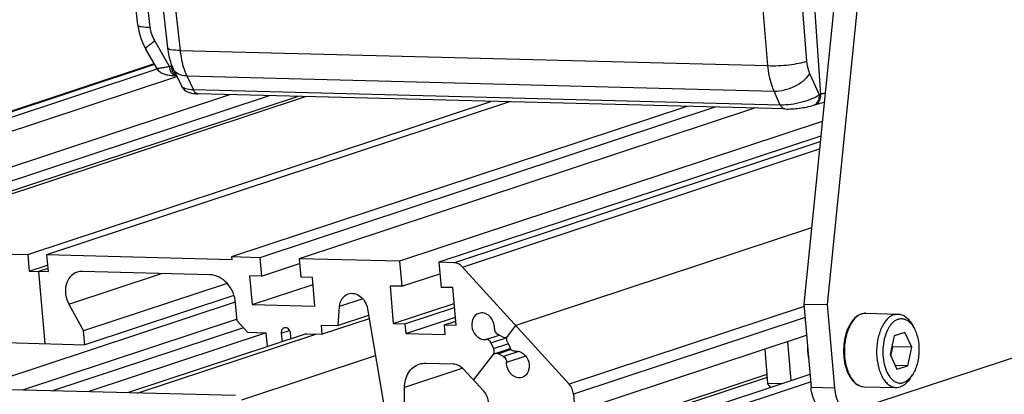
# Model space of a CAD drawing. Header units: millimetres. Extents: x 0 to 420, y 0 to 297.
# Tile 16 of 74: x 182 to 208, y 47 to 56. Entities that reach past the tile are written whole.
import ezdxf

# ---------------------------------------------------------------- set-up
doc = ezdxf.new("R2010")
doc.units = ezdxf.units.MM
doc.header["$LTSCALE"] = 23.1
doc.layers.add('COMPONENTS', color=7, linetype='CONTINUOUS')

msp = doc.modelspace()

# ---------------------------------------------------------------- linework, layer by layer
at = {"layer": 'COMPONENTS', "color": 7, "linetype": 'CONTINUOUS'}
for p, q in [((184.93372, 56.34194), (184.13412, 63.54287)), ((184.89499, 63.17089), (185.72187, 55.7313)), ((203.79814, 60.95731), (202.58816, 48.93737)), ((204.4198, 60.9412), (203.20982, 48.92127)), ((185.43809, 55.18899), (185.14704, 55.6929)), ((185.37046, 55.30608), (171.20593, 50.62003)), ((171.60659, 50.59545), (185.44765, 55.17449)), ((185.88175, 55.15382), (186.08812, 54.72108)), ((172.65098, 50.56839), (185.96755, 54.97391)), ((185.95726, 54.99547), (185.93452, 54.99606)), ((175.31166, 50.49946), (187.3765, 54.49087)), ((176.35605, 50.4724), (188.42088, 54.46381)), ((177.10203, 50.45308), (189.16687, 54.44448)), ((177.1084, 50.37936), (189.37941, 54.43898)), ((182.01948, 50.25212), (194.29049, 54.31174)), ((194.78782, 54.29886), (182.51681, 50.23924)), ((202.08813, 54.10972), (186.53172, 54.51275)), ((199.48636, 54.17713), (187.42153, 50.18572)), ((200.23235, 54.1578), (188.16752, 50.16639)), ((201.27673, 54.13074), (189.2119, 50.13934)), ((203.0753, 53.77659), (191.87259, 50.0704)), ((203.0365, 53.39119), (192.91697, 50.04335)), ((202.79169, 50.95923), (194.95471, 48.36653)), ((177.1084, 50.37936), (182.01948, 50.25212)), ((182.01948, 50.25212), (182.05764, 49.80982)), ((182.51681, 50.23924), (182.55497, 49.79694)), ((187.42789, 50.112), (182.51681, 50.23924)), ((187.42153, 50.18572), (187.42789, 50.112)), ((188.16752, 50.16639), (187.42153, 50.18572)), ((188.16752, 50.16639), (188.2095, 49.67986)), ((189.2119, 50.13934), (189.25388, 49.65281)), ((191.87259, 50.0704), (189.2119, 50.13934)), ((182.05764, 49.80982), (182.54009, 49.96943)), ((182.54753, 49.88319), (182.30631, 49.80338)), ((188.2095, 49.67986), (189.22262, 50.01504)), ((191.87259, 50.0704), (191.92984, 49.40695)), ((192.91697, 50.04335), (192.97422, 49.3799)), ((193.3129, 50.03309), (192.91697, 50.04335)), ((193.542, 49.91944), (196.36742, 46.81361)), ((182.05764, 49.80982), (182.55497, 49.79694)), ((182.30631, 49.80338), (182.47169, 47.88675)), ((186.84185, 49.7153), (183.46364, 49.80282)), ((187.89867, 49.68792), (187.96482, 48.92126)), ((188.2095, 49.67986), (187.89867, 49.68792)), ((189.56471, 49.64475), (189.25388, 49.65281)), ((189.63086, 48.8781), (189.56471, 49.64475)), ((191.92984, 49.40695), (192.94296, 49.74213)), ((187.30027, 49.48629), (183.4967, 48.22795)), ((187.96482, 48.92126), (189.581, 49.45594)), ((191.61901, 49.41501), (191.70513, 48.41688)), ((191.92984, 49.40695), (191.61901, 49.41501)), ((193.28505, 49.37184), (192.97422, 49.3799)), ((193.37117, 48.37372), (193.28505, 49.37184)), ((187.48405, 49.16798), (183.5285, 47.85937)), ((187.5186, 48.98778), (180.57134, 46.68942)), ((183.10563, 48.93588), (183.4967, 48.22795)), ((187.56783, 48.49024), (187.52712, 48.96202)), ((187.96482, 48.92126), (189.63086, 48.8781)), ((190.2454, 48.36938), (190.28038, 48.86971)), ((191.02145, 48.81418), (191.63399, 45.21586)), ((191.70513, 48.41688), (193.32131, 48.95156)), ((192.01596, 48.40883), (193.33061, 48.84376)), ((202.58816, 48.93737), (202.77898, 46.72587)), ((202.58816, 48.93737), (203.20982, 48.92127)), ((203.20982, 48.92127), (203.40064, 46.70976)), ((191.0667, 48.54834), (189.82502, 48.13755)), ((191.05175, 48.63614), (190.2454, 48.36938)), ((192.03797, 48.15377), (193.35262, 48.5887)), ((204.23339, 48.69493), (205.08692, 48.67282)), ((187.56396, 48.53511), (181.88231, 46.65545)), ((187.73365, 48.30796), (182.67642, 46.63488)), ((187.84193, 48.18893), (187.56783, 48.49024)), ((189.82502, 48.13755), (189.80403, 48.38082)), ((189.80403, 48.38082), (190.2454, 48.36938)), ((191.70513, 48.41688), (192.01596, 48.40883)), ((192.01596, 48.40883), (192.03797, 48.15377)), ((193.06034, 48.38177), (193.36187, 48.48153)), ((193.08235, 48.12671), (193.06034, 48.38177)), ((193.06034, 48.38177), (193.37117, 48.37372)), ((194.74033, 48.08952), (194.95471, 48.36653)), ((205.44767, 48.40847), (205.49963, 48.31846)), ((183.5285, 47.85937), (183.4967, 48.22795)), ((188.33926, 48.17604), (183.60783, 46.61075)), ((189.39607, 48.14866), (184.66465, 46.58337)), ((187.84193, 48.18893), (188.33926, 48.17604)), ((188.37089, 47.8095), (188.33926, 48.17604)), ((188.73712, 48.16573), (188.75684, 47.93718)), ((188.99806, 48.01699), (188.98578, 48.15929)), ((189.38364, 48.14898), (189.82502, 48.13755)), ((192.03797, 48.15377), (193.08235, 48.12671)), ((194.6024, 48.06379), (194.47028, 48.13678)), ((196.52146, 46.08113), (202.6594, 48.11174)), ((203.87897, 46.1098), (210.09986, 48.16785)), ((204.97931, 48.09034), (204.8738, 47.60051)), ((205.26664, 48.1854), (204.97931, 48.09034)), ((205.44847, 47.79063), (205.26664, 48.1854)), ((181.41487, 47.91413), (183.5285, 47.85937)), ((194.29485, 47.91011), (194.36656, 47.75905)), ((194.40596, 47.62901), (194.8054, 47.76116)), ((194.72993, 47.9236), (194.80164, 47.77254)), ((202.15284, 47.94416), (202.24296, 46.89977)), ((204.89671, 47.55079), (204.95114, 47.80351)), ((204.95114, 47.80351), (204.92824, 47.85324)), ((205.44847, 47.79063), (204.95114, 47.80351)), ((205.34297, 47.3008), (205.44847, 47.79063)), ((193.83563, 46.92054), (194.35616, 47.59313)), ((194.62621, 47.54586), (194.49409, 47.61886)), ((201.54979, 47.74465), (201.62878, 46.82922)), ((204.8738, 47.60051), (205.05563, 47.20574)), ((192.5653, 47.36928), (193.29371, 47.35041)), ((205.34297, 47.3008), (205.00785, 47.30948)), ((205.05563, 47.20574), (205.34297, 47.3008)), ((187.52179, 46.50934), (166.60716, 47.0512)), ((193.56863, 47.21403), (194.10262, 46.62705)), ((201.60828, 47.0668), (195.01202, 44.88456)), ((201.61471, 46.9922), (195.22711, 44.87899)), ((202.74952, 47.06735), (196.06883, 44.85718)), ((205.41037, 46.96879), (205.46692, 47.05598)), ((192.00698, 45.2062), (192.00401, 46.72149)), ((196.62832, 44.84269), (202.76626, 46.8733)), ((202.00059, 46.81959), (201.62878, 46.82922)), ((201.71246, 46.72426), (201.62878, 46.82922)), ((204.18288, 46.74559), (205.03642, 46.72347)), ((196.48095, 46.55063), (196.52146, 46.08113))]:
    msp.add_line(p, q, dxfattribs=at)
at = {"layer": 'COMPONENTS', "color": 9, "linetype": 'CONTINUOUS'}
for p, q in [((185.26559, 56.27467), (184.46869, 63.45118)), ((185.22685, 63.10369), (186.05373, 55.6641)), ((202.66909, 55.38156), (202.05351, 62.91766)), ((201.63286, 55.26048), (201.01729, 62.79659)), ((202.4657, 62.42714), (203.03371, 54.49397)), ((185.77687, 55.23594), (185.38294, 55.91796)), ((186.05373, 55.6641), (201.63286, 55.26048)), ((185.37816, 55.29274), (171.21066, 50.60571)), ((185.82802, 55.23461), (185.77687, 55.23594)), ((185.82191, 55.29797), (185.82802, 55.23461)), ((186.23135, 54.98925), (186.40854, 54.61769)), ((186.23135, 54.98925), (201.80001, 54.5859)), ((202.99958, 54.48268), (202.75004, 55.04434)), ((201.96495, 54.21466), (186.40854, 54.61769)), ((201.96495, 54.21466), (201.80001, 54.5859)), ((203.03371, 54.49397), (202.99958, 54.48268)), ((193.3129, 50.03309), (203.02179, 53.24508)), ((193.542, 49.91944), (203.00207, 53.04911)), ((183.10563, 48.93588), (185.56182, 49.74846)), ((190.90009, 49.07473), (190.28038, 48.86971)), ((202.59368, 48.87344), (196.36742, 46.81361)), ((202.61889, 48.58124), (196.48095, 46.55063)), ((184.92134, 46.57672), (189.65276, 48.14201)), ((188.73712, 48.16573), (188.95933, 48.23925)), ((194.15786, 47.9972), (194.51129, 48.11412)), ((194.29485, 47.91011), (194.72035, 48.05088)), ((194.36656, 47.75905), (194.74315, 47.88364)), ((187.68893, 46.39666), (191.23337, 47.56926)), ((194.83033, 47.7301), (194.49409, 47.61886)), ((195.03215, 47.68016), (194.62621, 47.54586)), ((195.21643, 47.55767), (194.71009, 47.39016)), ((193.55027, 47.23304), (192.00401, 46.72149)), ((203.40064, 46.70976), (202.77898, 46.72587))]:
    msp.add_line(p, q, dxfattribs=at)
at = {"layer": 'COMPONENTS', "color": 7, "linetype": 'CONTINUOUS'}
for points in [[(184.93372, 56.34194), (184.93689, 56.31537), (184.95094, 56.22522), (184.96994, 56.13595), (184.99385, 56.04769), (185.02259, 55.96073), (185.05601, 55.87554), (185.09399, 55.79241), (185.13648, 55.71147), (185.14704, 55.6929)], [(185.72187, 55.73132), (185.72423, 55.71099), (185.73553, 55.63132), (185.75003, 55.55236), (185.76781, 55.47409), (185.78894, 55.39673), (185.81341, 55.32071), (185.84127, 55.24618), (185.87269, 55.17317), (185.8818, 55.15371)], [(185.43766, 55.18974), (185.45709, 55.16007), (185.47765, 55.13496), (185.4997, 55.11288), (185.52303, 55.0935), (185.54762, 55.07652), (185.57302, 55.06194), (185.5987, 55.04971), (185.62453, 55.03953), (185.65075, 55.03099), (185.67751, 55.02382), (185.7049, 55.01779), (185.73331, 55.01267), (185.76314, 55.0083), (185.79446, 55.00462), (185.82749, 55.00157), (185.8625, 54.99911), (185.89957, 54.99723), (185.93464, 54.99606)], [(186.08785, 54.72165), (186.09924, 54.69997), (186.11898, 54.66977), (186.1415, 54.64251), (186.16621, 54.6184), (186.19237, 54.59763), (186.2197, 54.57993), (186.24787, 54.56508), (186.27612, 54.553), (186.30412, 54.54334), (186.33235, 54.53552), (186.36142, 54.52913), (186.39148, 54.52397)], [(186.39148, 54.52397), (186.42302, 54.51984), (186.4571, 54.51658), (186.49423, 54.51418), (186.53191, 54.51275)], [(202.08795, 54.10973), (202.13296, 54.10914), (202.17833, 54.10959), (202.22486, 54.11101), (202.27236, 54.11335), (202.32076, 54.1166), (202.36969, 54.12072), (202.41882, 54.12566), (202.4681, 54.13144), (202.51719, 54.13801), (202.56577, 54.14536), (202.61388, 54.15352), (202.66118, 54.16249), (202.70732, 54.17225), (202.75259, 54.18297), (202.79699, 54.19482), (202.83998, 54.20789), (202.87887, 54.22074)]]:
    msp.add_lwpolyline(points, dxfattribs=at)
at = {"layer": 'COMPONENTS', "color": 9, "linetype": 'CONTINUOUS'}
for centre, radius, start, end in [((185.69607, 50.13996), 5.09636, 88.303905, 88.516421), ((186.32158, 55.28211), 0.49584, 185.497171, 188.998268), ((202.81712, 54.40779), 0.19697, 288.268798, 290.121475), ((202.81647, 54.40937), 0.19868, 290.139302, 297.434918), ((204.23478, 48.34817), 0.34803, 108.309942, 110.17272)]:
    msp.add_arc(centre, radius, start, end, dxfattribs=at)
at = {"layer": 'COMPONENTS', "color": 7, "linetype": 'CONTINUOUS'}
for centre, radius, start, end in [((203.54723, 52.19627), 2.13195, 106.720685, 108.270187), ((204.23132, 48.3221), 0.37371, 106.543962, 108.308361), ((204.23016, 48.32594), 0.3697, 106.175122, 106.541357), ((194.84589, 48.00995), 0.13228, 150.913353, 155.094093), ((194.20163, 47.68087), 0.18251, 18.789603, 25.362899), ((204.77372, 47.56337), 1.11637, 199.775864, 204.268949), ((205.33129, 47.35226), 0.57972, 216.782095, 220.34666)]:
    msp.add_arc(centre, radius, start, end, dxfattribs=at)
at = {"layer": 'COMPONENTS', "color": 9, "linetype": 'CONTINUOUS'}
for points, knots in [([(184.93372, 56.34194), (184.93509, 56.32965), (184.96903, 56.3047), (185.0787, 56.28073), (185.18519, 56.2751), (185.26559, 56.27467)], [0, 0, 0, 0, 0.106557, 0.30697998, 1, 1, 1, 1]), ([(185.14704, 55.6929), (185.14191, 55.7018), (185.1611, 55.73718), (185.20495, 55.77993), (185.28359, 55.84685), (185.34658, 55.89242), (185.38294, 55.91796)], [0, 0, 0, 0, 0.09275419, 0.29138971, 0.59891159, 1, 1, 1, 1]), ([(186.05373, 55.6641), (185.97333, 55.66453), (185.86685, 55.67014), (185.75718, 55.69408), (185.72324, 55.71902), (185.72187, 55.7313)], [0, 0, 0, 0, 0.6930464, 0.89346565, 1, 1, 1, 1]), ([(186.05373, 55.6641), (186.06009, 55.6028), (186.09255, 55.37198), (186.15854, 55.14459), (186.23135, 54.98925)], [0, 0, 0, 0, 0.26428566, 1, 1, 1, 1]), ([(201.63286, 55.26048), (201.81995, 55.25179), (202.09938, 55.2667), (202.44442, 55.31889), (202.60234, 55.35736), (202.66909, 55.38156)], [0, 0, 0, 0, 0.53650106, 0.79663381, 1, 1, 1, 1]), ([(202.75004, 55.04434), (202.73905, 55.06908), (202.69756, 55.17747), (202.67632, 55.29302), (202.66909, 55.38156)], [0, 0, 0, 0, 0.23360634, 1, 1, 1, 1]), ([(185.77687, 55.23594), (185.73166, 55.22663), (185.65138, 55.21085), (185.5572, 55.19488), (185.49896, 55.18761), (185.46861, 55.18515), (185.45036, 55.18542), (185.43918, 55.1871), (185.43765, 55.18976)], [0, 0, 0, 0, 0.40216948, 0.71378484, 0.8298382, 0.91678414, 0.97323906, 1, 1, 1, 1]), ([(185.82741, 55.07089), (185.82335, 55.07747), (185.80723, 55.1065), (185.79603, 55.1381), (185.78965, 55.16272)], [0, 0, 0, 0, 0.2330934, 1, 1, 1, 1]), ([(185.93452, 54.9961), (185.92455, 54.99636), (185.87977, 55.00479), (185.84564, 55.04135), (185.82741, 55.07089)], [0, 0, 0, 0, 0.22319611, 1, 1, 1, 1]), ([(185.91756, 55.02293), (185.9051, 55.0335), (185.89038, 55.05075), (185.87845, 55.0696), (185.87543, 55.07477)], [0, 0, 0, 0, 0.73194048, 1, 1, 1, 1]), ([(186.23135, 54.98925), (186.15604, 54.99016), (186.01927, 55.00743), (185.90705, 55.10097), (185.88183, 55.15372)], [0, 0, 0, 0, 0.56296843, 1, 1, 1, 1]), ([(201.80001, 54.5859), (201.77762, 54.63539), (201.69295, 54.85199), (201.64865, 55.08321), (201.63286, 55.26048)], [0, 0, 0, 0, 0.23382828, 1, 1, 1, 1]), ([(201.80001, 54.5859), (201.98301, 54.57867), (202.26535, 54.65543), (202.57406, 54.84544), (202.70258, 54.97485), (202.75004, 55.04434)], [0, 0, 0, 0, 0.50564565, 0.76766395, 1, 1, 1, 1]), ([(186.40854, 54.61769), (186.33591, 54.61917), (186.22411, 54.62651), (186.1063, 54.68306), (186.08788, 54.72159)], [0, 0, 0, 0, 0.62977184, 1, 1, 1, 1]), ([(186.53172, 54.51278), (186.50706, 54.51342), (186.45195, 54.5399), (186.42167, 54.58919), (186.40854, 54.61769)], [0, 0, 0, 0, 0.44008598, 1, 1, 1, 1]), ([(202.99958, 54.48268), (202.93732, 54.43975), (202.78486, 54.364), (202.44268, 54.2525), (202.15621, 54.20864), (201.96495, 54.21466)], [0, 0, 0, 0, 0.21004923, 0.46854038, 1, 1, 1, 1]), ([(202.90801, 54.23303), (202.95021, 54.25493), (203.02267, 54.33621), (203.03751, 54.44092), (203.03371, 54.49397)], [0, 0, 0, 0, 0.47192376, 1, 1, 1, 1]), ([(202.96193, 54.30733), (202.96923, 54.31982), (202.99523, 54.37446), (203.00286, 54.43697), (202.99958, 54.48268)], [0, 0, 0, 0, 0.24004158, 1, 1, 1, 1]), ([(203.15042, 54.5289), (203.14006, 54.52607), (203.10094, 54.51517), (203.06207, 54.50335), (203.03371, 54.49397)], [0, 0, 0, 0, 0.264447, 1, 1, 1, 1]), ([(202.08796, 54.10976), (202.06332, 54.11043), (202.00832, 54.13695), (201.97807, 54.18618), (201.96495, 54.21466)], [0, 0, 0, 0, 0.44012603, 1, 1, 1, 1]), ([(204.11476, 48.67485), (204.06759, 48.65752), (203.97358, 48.59784), (203.8594, 48.4622), (203.76671, 48.28401), (203.70036, 48.0731), (203.66384, 47.84154), (203.65934, 47.60281), (203.68707, 47.37109), (203.72783, 47.22358), (203.754, 47.15479)], [0, 0, 0, 0, 0.08951269, 0.19343274, 0.31274027, 0.44497909, 0.58559394, 0.72890699, 0.86890901, 1, 1, 1, 1]), ([(204.12545, 48.67858), (204.13428, 48.6815), (204.16937, 48.69156), (204.20621, 48.69564), (204.23339, 48.69493)], [0, 0, 0, 0, 0.25490499, 1, 1, 1, 1]), ([(203.754, 47.15479), (203.77629, 47.09621), (203.82707, 46.98923), (203.92896, 46.85701), (204.04875, 46.76952), (204.13978, 46.7467), (204.18288, 46.74559)], [0, 0, 0, 0, 0.30069522, 0.5642903, 0.79314916, 1, 1, 1, 1])]:
    msp.add_open_spline(points, degree=3, knots=knots, dxfattribs=at)
for points in [[(185.38294, 55.91796), (185.32034, 56.02635), (185.2794, 56.15026), (185.26559, 56.27467)], [(185.78965, 55.16272), (185.78344, 55.18671), (185.77924, 55.21128), (185.77687, 55.23594)], [(185.8446, 55.14765), (185.83908, 55.16629), (185.83488, 55.18536), (185.83184, 55.20456)], [(185.87543, 55.07477), (185.86211, 55.09753), (185.85209, 55.12236), (185.8446, 55.14765)], [(185.95453, 55.00081), (185.94106, 55.00578), (185.92851, 55.01363), (185.91756, 55.02293)], [(202.8957, 54.23487), (202.92263, 54.25346), (202.94542, 54.27907), (202.96193, 54.30733)], [(202.8456, 54.20977), (202.86331, 54.2157), (202.88033, 54.22426), (202.8957, 54.23487)]]:
    msp.add_open_spline(points, degree=3, dxfattribs=at)
at = {"layer": 'COMPONENTS', "color": 7, "linetype": 'CONTINUOUS'}
for points, knots in [([(202.93385, 54.23807), (202.94843, 54.24246), (203.01222, 54.26102), (203.07664, 54.27741), (203.12648, 54.28919)], [0, 0, 0, 0, 0.22907837, 1, 1, 1, 1]), ([(193.542, 49.91944), (193.52643, 49.93655), (193.46332, 49.9956), (193.37625, 50.03145), (193.3129, 50.03309)], [0, 0, 0, 0, 0.26746859, 1, 1, 1, 1]), ([(183.32598, 49.78269), (183.25634, 49.75967), (183.1236, 49.66753), (183.01625, 49.44489), (183.00564, 49.18451), (183.06255, 49.01388), (183.10563, 48.93588)], [0, 0, 0, 0, 0.22360512, 0.46548911, 0.72833781, 1, 1, 1, 1]), ([(187.52712, 48.96202), (187.5107, 49.15228), (187.36715, 49.513), (187.01229, 49.71088), (186.84185, 49.7153)], [0, 0, 0, 0, 0.52830874, 1, 1, 1, 1]), ([(190.28038, 48.86971), (190.28562, 48.94461), (190.32776, 49.08912), (190.44847, 49.18575), (190.51271, 49.207)], [0, 0, 0, 0, 0.52599376, 1, 1, 1, 1]), ([(190.51271, 49.207), (190.56372, 49.22388), (190.68166, 49.22842), (190.90066, 49.11948), (191.00028, 48.93852), (191.02145, 48.81418)], [0, 0, 0, 0, 0.22593979, 0.46968552, 1, 1, 1, 1]), ([(193.97382, 48.6906), (193.90378, 48.66748), (193.7791, 48.53548), (193.7788, 48.2742), (193.91017, 48.04876), (194.08283, 47.98665), (194.15786, 47.9972)], [0, 0, 0, 0, 0.2298187, 0.49448939, 0.76392172, 1, 1, 1, 1]), ([(194.38639, 48.29248), (194.38991, 48.40697), (194.31993, 48.58709), (194.12982, 48.70542), (194.02018, 48.70592), (193.97382, 48.6906)], [0, 0, 0, 0, 0.52816966, 0.7748286, 1, 1, 1, 1]), ([(204.11392, 48.67689), (204.06428, 48.66047), (203.96615, 48.60309), (203.84725, 48.46984), (203.75186, 48.29591), (203.68319, 48.09046), (203.64397, 47.86439), (203.63623, 47.63019), (203.66032, 47.40115), (203.69839, 47.25452), (203.72319, 47.18566)], [0, 0, 0, 0, 0.09402896, 0.19926843, 0.31780992, 0.44834595, 0.58712899, 0.72901557, 0.86838466, 1, 1, 1, 1]), ([(204.23339, 48.69493), (204.22449, 48.69516), (204.18868, 48.69469), (204.15299, 48.6885), (204.12717, 48.68101)], [0, 0, 0, 0, 0.24875258, 1, 1, 1, 1]), ([(204.97898, 48.65646), (204.94456, 48.64507), (204.87551, 48.6093), (204.78423, 48.52752), (204.70282, 48.41871), (204.60727, 48.23586), (204.52988, 47.96454), (204.5052, 47.61842), (204.54214, 47.33036), (204.60815, 47.12133), (204.67154, 46.9873), (204.74812, 46.8764), (204.83599, 46.79223), (204.93297, 46.73815), (205.00275, 46.72434), (205.03642, 46.72347)], [0, 0, 0, 0, 0.04685837, 0.09895161, 0.15718981, 0.22151857, 0.36470695, 0.51797185, 0.6674346, 0.73672013, 0.80058638, 0.85832858, 0.90996115, 0.95647644, 1, 1, 1, 1]), ([(204.97898, 48.65646), (204.98781, 48.65938), (205.0229, 48.66945), (205.05974, 48.67352), (205.08692, 48.67282)], [0, 0, 0, 0, 0.25484913, 1, 1, 1, 1]), ([(205.08692, 48.67282), (205.12078, 48.67194), (205.19099, 48.65798), (205.28847, 48.60329), (205.37667, 48.51825), (205.42516, 48.44746), (205.44767, 48.40846)], [0, 0, 0, 0, 0.21801304, 0.45116705, 0.71017956, 1, 1, 1, 1]), ([(205.08862, 48.53594), (205.11834, 48.54577), (205.18154, 48.55606), (205.27766, 48.53662), (205.3674, 48.48422), (205.41784, 48.43295), (205.44149, 48.40374)], [0, 0, 0, 0, 0.23407873, 0.4677638, 0.71896349, 1, 1, 1, 1]), ([(188.81449, 48.30497), (188.78946, 48.2967), (188.74327, 48.25485), (188.73455, 48.19547), (188.73712, 48.16573)], [0, 0, 0, 0, 0.46895865, 1, 1, 1, 1]), ([(188.98578, 48.15929), (188.98196, 48.2036), (188.94562, 48.28826), (188.85073, 48.31694), (188.81449, 48.30497)], [0, 0, 0, 0, 0.53809743, 1, 1, 1, 1]), ([(205.08862, 48.53594), (205.0396, 48.51972), (204.96898, 48.47393), (204.89226, 48.39045), (204.81678, 48.28002), (204.74324, 48.11086), (204.69126, 47.88241), (204.67655, 47.63905), (204.70033, 47.40014), (204.76056, 47.18473), (204.82738, 47.05804), (204.86698, 47.00514)], [0, 0, 0, 0, 0.09073597, 0.14259228, 0.19910179, 0.32493886, 0.46397077, 0.60893508, 0.75153797, 0.88388443, 1, 1, 1, 1]), ([(205.44149, 48.40374), (205.44671, 48.39728), (205.46778, 48.37007), (205.48656, 48.3411), (205.49961, 48.31849)], [0, 0, 0, 0, 0.24135782, 1, 1, 1, 1]), ([(205.49961, 48.31849), (205.52427, 48.27579), (205.56727, 48.18136), (205.62752, 47.9702), (205.6518, 47.68285), (205.61267, 47.39714), (205.54157, 47.18939), (205.49373, 47.09732), (205.4669, 47.05594)], [0, 0, 0, 0, 0.11258467, 0.23555635, 0.50000063, 0.76444436, 0.88741588, 1, 1, 1, 1]), ([(194.29485, 47.91011), (194.28191, 47.93736), (194.24448, 47.98443), (194.1843, 48.00091), (194.15786, 47.9972)], [0, 0, 0, 0, 0.53048399, 1, 1, 1, 1]), ([(194.93862, 47.68545), (194.91218, 47.68173), (194.85201, 47.69822), (194.81457, 47.74528), (194.80164, 47.77254)], [0, 0, 0, 0, 0.46951601, 1, 1, 1, 1]), ([(194.93862, 47.68545), (195.01365, 47.69599), (195.18631, 47.63389), (195.31769, 47.40845), (195.31739, 47.14717), (195.19271, 47.01517), (195.12267, 46.99204)], [0, 0, 0, 0, 0.23607828, 0.50551061, 0.7701813, 1, 1, 1, 1]), ([(192.00401, 46.72149), (192.00374, 46.85747), (192.06327, 47.1238), (192.27812, 47.30604), (192.39336, 47.34417)], [0, 0, 0, 0, 0.52835469, 1, 1, 1, 1]), ([(193.29371, 47.35041), (193.31845, 47.34977), (193.42211, 47.33497), (193.51534, 47.27261), (193.56863, 47.21403)], [0, 0, 0, 0, 0.23805987, 1, 1, 1, 1]), ([(195.12267, 46.99204), (195.0763, 46.97673), (194.96666, 46.97723), (194.77655, 47.09555), (194.70657, 47.27568), (194.71009, 47.39016)], [0, 0, 0, 0, 0.2251714, 0.47183034, 1, 1, 1, 1]), ([(203.75601, 47.10452), (203.77911, 47.05346), (203.83095, 46.95967), (203.932, 46.84391), (204.05065, 46.76677), (204.13977, 46.7467), (204.18288, 46.74559)], [0, 0, 0, 0, 0.28688984, 0.54496657, 0.77918992, 1, 1, 1, 1]), ([(204.88946, 46.97694), (204.91283, 46.94945), (204.96256, 46.90132), (205.0502, 46.85274), (205.14352, 46.83538), (205.20476, 46.84564), (205.23365, 46.8552)], [0, 0, 0, 0, 0.27919035, 0.5299761, 0.76453233, 1, 1, 1, 1]), ([(205.4669, 47.05594), (205.46205, 47.04848), (205.44284, 47.01997), (205.42153, 46.99285), (205.4045, 46.97389)], [0, 0, 0, 0, 0.25880867, 1, 1, 1, 1]), ([(203.1742, 46.11333), (203.125, 46.11461), (203.01712, 46.15541), (202.8976, 46.29583), (202.81335, 46.49279), (202.78598, 46.64476), (202.77898, 46.72587)], [0, 0, 0, 0, 0.18828222, 0.41426474, 0.68853261, 1, 1, 1, 1]), ([(205.03642, 46.72347), (205.04544, 46.72324), (205.08195, 46.72391), (205.11828, 46.7312), (205.14436, 46.73983)], [0, 0, 0, 0, 0.24723882, 1, 1, 1, 1]), ([(205.41037, 46.96879), (205.37548, 46.91499), (205.29987, 46.82159), (205.19612, 46.75695), (205.14436, 46.73983)], [0, 0, 0, 0, 0.54050806, 1, 1, 1, 1]), ([(205.4045, 46.97389), (205.37984, 46.94645), (205.32792, 46.89865), (205.26501, 46.86557), (205.23365, 46.8552)], [0, 0, 0, 0, 0.52758557, 1, 1, 1, 1]), ([(203.40064, 46.70976), (203.40764, 46.62865), (203.43501, 46.47668), (203.51925, 46.27973), (203.63878, 46.1393), (203.74666, 46.0985), (203.79585, 46.09722)], [0, 0, 0, 0, 0.31146739, 0.58573526, 0.81171778, 1, 1, 1, 1])]:
    msp.add_open_spline(points, degree=3, knots=knots, dxfattribs=at)
for points in [[(183.46364, 49.80282), (183.41728, 49.80402), (183.37001, 49.79724), (183.32598, 49.78269)], [(194.38639, 48.29248), (194.38458, 48.23356), (194.41868, 48.16529), (194.47028, 48.13678)], [(194.6024, 48.06379), (194.62832, 48.04947), (194.66256, 48.04432), (194.69066, 48.05367)], [(194.69066, 48.05367), (194.71003, 48.06011), (194.72783, 48.07337), (194.74033, 48.08952)], [(194.72993, 47.9236), (194.70962, 47.96639), (194.70595, 48.0227), (194.72591, 48.06566)], [(194.73029, 48.07425), (194.73325, 48.07957), (194.7366, 48.0847), (194.74033, 48.08952)], [(194.35616, 47.59313), (194.37496, 47.61742), (194.38414, 47.65017), (194.38424, 47.68088)], [(194.35616, 47.59313), (194.36866, 47.60928), (194.38646, 47.62253), (194.40583, 47.62898)], [(194.38424, 47.68088), (194.3843, 47.70075), (194.38083, 47.72085), (194.37442, 47.73966)], [(194.40583, 47.62898), (194.43393, 47.63832), (194.46817, 47.63318), (194.49409, 47.61886)], [(194.62621, 47.54586), (194.67781, 47.51735), (194.71191, 47.44909), (194.71009, 47.39016)], [(192.39336, 47.34417), (192.44835, 47.36236), (192.5074, 47.37078), (192.5653, 47.36928)], [(196.48095, 46.55063), (196.47274, 46.64575), (196.43167, 46.74298), (196.36742, 46.81361)], [(194.23885, 46.31147), (194.229, 46.42562), (194.17972, 46.5423), (194.10262, 46.62705)]]:
    msp.add_open_spline(points, degree=3, dxfattribs=at)
at = {"layer": 'COMPONENTS', "color": 2, "linetype": 'CONTINUOUS'}
msp.add_open_spline([(202.68804, 47.77969), (202.68791, 47.77394), (202.68764, 47.76242), (202.68735, 47.74947), (202.68714, 47.74084), (202.68707, 47.73724), (202.68698, 47.73436), (202.68701, 47.73149), (202.68713, 47.72646), (202.68726, 47.71928), (202.68744, 47.71067), (202.6876, 47.70205), (202.68776, 47.69487), (202.68784, 47.68984), (202.68792, 47.68698), (202.68813, 47.68413), (202.68834, 47.68057), (202.68889, 47.67202), (202.68951, 47.66205), (202.69015, 47.65208), (202.69046, 47.6471), (202.69065, 47.64425), (202.69075, 47.6421), (202.69101, 47.64001), (202.6913, 47.6372), (202.69184, 47.63228), (202.6929, 47.62245), (202.69396, 47.61263), (202.69486, 47.6042), (202.69525, 47.60069), (202.69553, 47.59787), (202.69593, 47.59511), (202.69669, 47.5903), (202.69774, 47.58342), (202.69901, 47.57516), (202.70027, 47.56691), (202.70134, 47.56003), (202.70207, 47.55521), (202.70252, 47.55246), (202.70311, 47.54967), (202.7038, 47.54619), (202.70494, 47.54062), (202.70635, 47.53366), (202.70861, 47.52252), (202.7103, 47.51417), (202.71144, 47.5086)], degree=3, knots=[0, 0, 0, 0, 0.0625, 0.125, 0.140625, 0.15625, 0.1640625, 0.171875, 0.1875, 0.21875, 0.25, 0.28125, 0.3125, 0.328125, 0.3359375, 0.34375, 0.359375, 0.375, 0.4375, 0.46875, 0.484375, 0.4921875, 0.5, 0.5078125, 0.515625, 0.53125, 0.5625, 0.625, 0.640625, 0.65625, 0.6640625, 0.671875, 0.6875, 0.71875, 0.75, 0.78125, 0.8125, 0.828125, 0.8359375, 0.84375, 0.859375, 0.875, 0.90625, 0.9375, 1, 1, 1, 1], dxfattribs=at)

doc.saveas('drawing.dxf')
